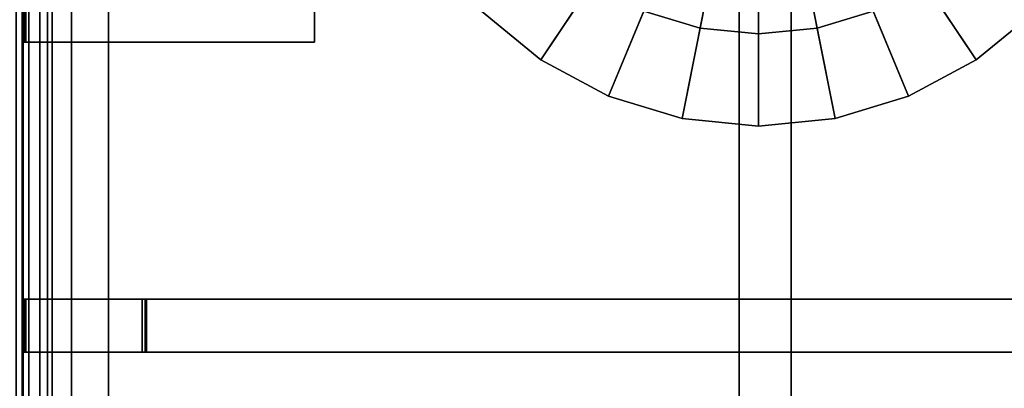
# Model space of a CAD drawing. Extents: x -17.9 to 18, y -14.2 to 13.3.
# Tile 35 of 61: x -5.7 to 1.9, y -0.8 to 2. Entities that reach past the tile are written whole.
import ezdxf

# ---------------------------------------------------------------- set-up
doc = ezdxf.new("R2010")
doc.units = 0
for name, color, linetype in [('GAS_ELEMENTS_5', 254, 'CONTINUOUS'), ('GRATE_-_2', 250, 'CONTINUOUS'), ('RGM8058UC_-_BODY', 252, 'CONTINUOUS')]:
    doc.layers.add(name, color=color, linetype=linetype)

msp = doc.modelspace()

# ---------------------------------------------------------------- linework, layer by layer
at = {"layer": 'GAS_ELEMENTS_5'}
for points in [[(-0.0054, 4.1892, 6.0709), (-2.1267, 2.0679, 6.0709), (-1.6721, 1.6948, 6.0709)], [(-0.0054, 4.1892, 6.0709), (-1.6721, 1.6948, 6.0709), (-1.1534, 1.4176, 6.0709)], [(-0.0054, 4.1892, 6.0709), (-1.1534, 1.4176, 6.0709), (-0.5906, 1.2468, 6.0709)], [(-0.0054, 4.1892, 6.0709), (-0.5906, 1.2468, 6.0709), (-0.0054, 1.1892, 6.0709)], [(-0.0054, 4.1892, 6.0709), (-0.0054, 1.1892, 6.0709), (0.5799, 1.2468, 6.0709)], [(-0.0054, 4.1892, 6.0709), (0.5799, 1.2468, 6.0709), (1.1427, 1.4176, 6.0709)], [(-0.0054, 4.1892, 6.0709), (1.1427, 1.4176, 6.0709), (1.6613, 1.6948, 6.0709)], [(-0.0054, 4.1892, 6.0709), (1.6613, 1.6948, 6.0709), (2.116, 2.0679, 6.0709)], [(-0.2571, 2.9238, 6.5762), (-0.4531, 1.9383, 6.5762), (-0.8836, 2.0689, 6.5762), (-0.4991, 2.9972, 6.5762)], [(0.4884, 2.9972, 6.5762), (0.8729, 2.0689, 6.5762), (0.4424, 1.9383, 6.5762), (0.2463, 2.9238, 6.5762)], [(-0.0054, 2.899, 6.5762), (-0.0054, 1.8942, 6.5762), (-0.4531, 1.9383, 6.5762), (-0.2571, 2.9238, 6.5762)], [(0.2463, 2.9238, 6.5762), (0.4424, 1.9383, 6.5762), (-0.0054, 1.8942, 6.5762), (-0.0054, 2.899, 6.5762)], [(-2.1267, 2.0679, 6.0709), (-1.6282, 2.5664, 6.5762), (-1.2804, 2.281, 6.5762), (-1.6721, 1.6948, 6.0709)], [(1.6613, 1.6948, 6.0709), (1.2697, 2.281, 6.5762), (1.6174, 2.5664, 6.5762), (2.116, 2.0679, 6.0709)], [(-1.6721, 1.6948, 6.0709), (-1.2804, 2.281, 6.5762), (-0.8836, 2.0689, 6.5762), (-1.1534, 1.4176, 6.0709)], [(1.1427, 1.4176, 6.0709), (0.8729, 2.0689, 6.5762), (1.2697, 2.281, 6.5762), (1.6613, 1.6948, 6.0709)], [(-1.1534, 1.4176, 6.0709), (-0.8836, 2.0689, 6.5762), (-0.4531, 1.9383, 6.5762), (-0.5906, 1.2468, 6.0709)], [(0.5799, 1.2468, 6.0709), (0.4424, 1.9383, 6.5762), (0.8729, 2.0689, 6.5762), (1.1427, 1.4176, 6.0709)], [(-0.5906, 1.2468, 6.0709), (-0.4531, 1.9383, 6.5762), (-0.0054, 1.8942, 6.5762), (-0.0054, 1.1892, 6.0709)], [(-0.0054, 1.1892, 6.0709), (-0.0054, 1.8942, 6.5762), (0.4424, 1.9383, 6.5762), (0.5799, 1.2468, 6.0709)]]:
    msp.add_3dface(points, dxfattribs=at)
at = {"layer": 'GRATE_-_2'}
for points in [[(0.2444, 2.8531, 7.9811), (-0.155, 2.8531, 7.9811), (-0.155, -0.1359, 7.9261), (0.2444, -0.1367, 7.9261)], [(-0.155, -0.1359, 7.9261), (-0.155, 2.8531, 7.9811), (-0.1546, 2.8531, 8.3105), (-0.1546, -0.1359, 8.3105)], [(0.2441, -0.1359, 8.3105), (-0.1546, -0.1359, 8.3105), (-0.1546, 2.8531, 8.3105), (0.2441, 2.8531, 8.3105)], [(0.2444, -0.1359, 7.9261), (0.2441, -0.1359, 8.3105), (0.2441, 2.8531, 8.3105), (0.2444, 2.8531, 7.9811)], [(-5.2631, 1.8314, 7.3179), (-5.2631, 2.2124, 7.3179), (-5.6398, 2.2124, 7.3179), (-5.6398, 1.8314, 7.3179)], [(-5.6398, 1.8314, 7.3179), (-5.6398, 2.2124, 7.3179), (-5.6327, 2.2124, 7.573), (-5.6327, 1.8314, 7.573)], [(-5.6327, 2.2124, 7.573), (-5.6247, 2.2124, 7.9261), (-5.6247, 1.8314, 7.9261), (-5.6327, 1.8314, 7.573)], [(-5.6126, 1.8314, 8.3105), (-5.6247, 1.8314, 7.9261), (-5.6247, 2.2124, 7.9261), (-5.6126, 2.2124, 8.3105)], [(-5.6126, 2.2124, 8.3105), (-5.2631, 2.2124, 8.3105), (-5.2631, 1.8314, 8.3105), (-5.6126, 1.8314, 8.3105)], [(-4.9797, 2.2124, 7.101), (-5.2631, 2.2124, 7.101), (-5.2631, 1.8314, 7.101), (-4.9797, 1.8314, 7.101)], [(-5.2631, 2.2124, 7.101), (-5.2631, 2.2124, 7.3179), (-5.2631, 1.8314, 7.3179), (-5.2631, 1.8314, 7.101)], [(-5.2631, 1.8314, 8.3105), (-5.2631, 2.2124, 8.3105), (-4.9797, 2.2124, 8.3105), (-4.9797, 1.8314, 8.3105)], [(-4.9797, 2.2124, 7.573), (-4.9797, 1.8314, 7.573), (-4.9797, 1.8314, 7.9261), (-4.9797, 2.2124, 7.9261)], [(-4.9797, 2.2124, 7.9261), (-4.9797, 1.8314, 7.9261), (-3.4029, 1.8314, 8.0116), (-3.4029, 2.2124, 8.0116)], [(-4.9797, 2.2124, 7.101), (-4.9797, 1.8314, 7.101), (-4.9797, 1.8314, 7.573), (-4.9797, 2.2124, 7.573)], [(-3.4029, 2.2124, 8.3105), (-3.4029, 1.8314, 8.3105), (-4.9797, 1.8314, 8.3105), (-4.9797, 2.2124, 8.3105)], [(-3.4029, 2.2124, 8.0116), (-3.4029, 1.8314, 8.0116), (-3.4029, 1.8314, 8.3105), (-3.4029, 2.2124, 8.3105)], [(-5.2631, -0.1359, 7.3179), (-5.2631, 1.8314, 7.3179), (-5.6398, 1.8314, 7.3179), (-5.6398, -0.1359, 7.3179)], [(-5.6398, -0.1359, 7.3179), (-5.6398, 1.8314, 7.3179), (-5.6327, 1.8314, 7.573), (-5.6327, -0.1359, 7.573)], [(-5.2631, 1.8314, 7.9261), (-5.2631, 1.8314, 7.573), (-5.6327, 1.8314, 7.573), (-5.6247, 1.8314, 7.9261)], [(-5.2631, 1.8314, 7.573), (-5.2631, -0.1359, 7.573), (-5.6327, -0.1359, 7.573), (-5.6327, 1.8314, 7.573)], [(-5.2631, 1.8314, 8.3105), (-5.2631, 1.8314, 7.9261), (-5.6247, 1.8314, 7.9261), (-5.6126, 1.8314, 8.3105)], [(-4.9797, 1.8314, 7.101), (-5.2631, 1.8314, 7.101), (-5.2631, -0.1359, 7.101), (-4.9797, -0.1359, 7.101)], [(-4.9797, -0.1359, 7.573), (-5.2631, -0.1359, 7.573), (-5.2631, 1.8314, 7.573), (-4.9797, 1.8314, 7.573)], [(-4.9797, 1.8314, 7.9261), (-5.2631, 1.8314, 7.9261), (-5.2631, 1.8314, 8.3105), (-4.9797, 1.8314, 8.3105)], [(-5.2631, 1.8314, 7.101), (-5.2631, 1.8314, 7.3179), (-5.2631, -0.1359, 7.3179), (-5.2631, -0.1359, 7.101)], [(-4.9797, 1.8314, 7.573), (-5.2631, 1.8314, 7.573), (-5.2631, 1.8314, 7.9261), (-4.9797, 1.8314, 7.9261)], [(-3.4029, 1.8314, 8.0116), (-4.9797, 1.8314, 7.9261), (-4.9797, 1.8314, 8.3105), (-3.4029, 1.8314, 8.3105)], [(-4.9797, 1.8314, 7.101), (-4.9797, -0.1359, 7.101), (-4.9797, -0.1359, 7.573), (-4.9797, 1.8314, 7.573)], [(-5.6398, -0.5414, 7.3179), (-5.6398, -0.1359, 7.3179), (-5.6327, -0.1359, 7.573), (-5.6327, -0.5414, 7.573)], [(-5.2631, -0.5414, 7.3179), (-5.2631, -0.1359, 7.3179), (-5.6398, -0.1359, 7.3179), (-5.6398, -0.5414, 7.3179)], [(-5.6327, -0.1359, 7.573), (-5.6247, -0.1359, 7.9261), (-5.6247, -0.5414, 7.9261), (-5.6327, -0.5414, 7.573)], [(-5.2631, -0.1359, 7.573), (-5.2631, -0.1359, 7.9261), (-5.6247, -0.1359, 7.9261), (-5.6327, -0.1359, 7.573)], [(-5.2631, -0.1359, 7.9261), (-5.2631, -0.1359, 8.3105), (-5.6126, -0.1359, 8.3105), (-5.6247, -0.1359, 7.9261)], [(-5.6126, -0.5414, 8.3105), (-5.6247, -0.5414, 7.9261), (-5.6247, -0.1359, 7.9261), (-5.6126, -0.1359, 8.3105)], [(-5.6126, -0.1359, 8.3105), (-5.2631, -0.1359, 8.3105), (-5.2631, -0.5414, 8.3105), (-5.6126, -0.5414, 8.3105)], [(-5.2631, -0.5414, 8.3105), (-5.2631, -0.1359, 8.3105), (-4.9797, -0.1359, 8.3105), (-4.9797, -0.5414, 8.3105)], [(-4.9797, -0.1359, 7.101), (-5.2631, -0.1359, 7.101), (-5.2631, -0.5414, 7.101), (-4.9797, -0.5414, 7.101)], [(-4.9797, -0.1359, 7.9261), (-5.2631, -0.1359, 7.9261), (-5.2631, -0.1359, 7.573), (-4.9797, -0.1359, 7.573)], [(-4.9797, -0.1359, 8.3105), (-5.2631, -0.1359, 8.3105), (-5.2631, -0.1359, 7.9261), (-4.9797, -0.1359, 7.9261)], [(-5.2631, -0.1359, 7.101), (-5.2631, -0.1359, 7.3179), (-5.2631, -0.5414, 7.3179), (-5.2631, -0.5414, 7.101)], [(-4.6892, -0.1359, 7.9261), (-4.689, -0.1359, 8.3105), (-4.9797, -0.1359, 8.3105), (-4.9797, -0.1359, 7.9261)], [(-4.689, -0.1359, 8.3105), (-4.689, -0.5414, 8.3105), (-4.9797, -0.5414, 8.3105), (-4.9797, -0.1359, 8.3105)], [(-4.6995, -0.1359, 7.573), (-4.6892, -0.1359, 7.9261), (-4.9797, -0.1359, 7.9261), (-4.9797, -0.1359, 7.573)], [(-4.7223, -0.1359, 7.101), (-4.6995, -0.1359, 7.573), (-4.9797, -0.1359, 7.573), (-4.9797, -0.1359, 7.101)], [(-4.7223, -0.5414, 7.101), (-4.7223, -0.1359, 7.101), (-4.9797, -0.1359, 7.101), (-4.9797, -0.5414, 7.101)], [(-4.7223, -0.1359, 7.101), (-4.7223, -0.5414, 7.101), (-4.6995, -0.5414, 7.573), (-4.6995, -0.1359, 7.573)], [(-4.6995, -0.1359, 7.573), (-4.6995, -0.5414, 7.573), (-4.6892, -0.5414, 7.9261), (-4.6892, -0.1359, 7.9261)], [(-4.689, -0.1359, 8.3105), (-4.6892, -0.1359, 7.9261), (-0.155, -0.1359, 7.9261), (-0.1546, -0.1359, 8.3105)], [(-4.6892, -0.1359, 7.9261), (-4.6892, -0.5414, 7.9261), (-0.155, -0.5414, 7.9261), (-0.155, -0.1359, 7.9261)], [(-4.689, -0.5414, 8.3105), (-4.689, -0.1359, 8.3105), (-0.1546, -0.1359, 8.3105), (-0.1546, -0.5414, 8.3105)], [(-0.155, -0.1359, 7.9261), (-0.155, -0.5414, 7.9261), (0.2444, -0.5431, 7.9261), (0.2444, -0.1367, 7.9261)], [(0.2441, -0.1359, 8.3105), (0.2441, -0.5414, 8.3105), (-0.1546, -0.5414, 8.3105), (-0.1546, -0.1359, 8.3105)], [(4.6891, -0.1359, 8.3105), (0.2441, -0.1359, 8.3105), (0.2444, -0.1359, 7.9261), (4.6892, -0.1359, 7.9261)], [(4.6891, -0.5414, 8.3105), (0.2441, -0.5414, 8.3105), (0.2441, -0.1359, 8.3105), (4.6891, -0.1359, 8.3105)], [(4.6892, -0.1359, 7.9261), (0.2444, -0.1359, 7.9261), (0.2444, -0.5431, 7.9261), (4.6892, -0.5414, 7.9261)], [(-5.2631, -2.4995, 7.3179), (-5.2631, -0.5414, 7.3179), (-5.6398, -0.5414, 7.3179), (-5.6398, -2.4995, 7.3179)], [(-5.6398, -2.4995, 7.3179), (-5.6398, -0.5414, 7.3179), (-5.6327, -0.5414, 7.573), (-5.6327, -2.4974, 7.573)], [(-5.2631, -0.5414, 7.9261), (-5.2631, -0.5414, 7.573), (-5.6327, -0.5414, 7.573), (-5.6247, -0.5414, 7.9261)], [(-5.2631, -0.5414, 7.573), (-5.2631, -2.4974, 7.573), (-5.6327, -2.4974, 7.573), (-5.6327, -0.5414, 7.573)], [(-5.2631, -0.5414, 8.3105), (-5.2631, -0.5414, 7.9261), (-5.6247, -0.5414, 7.9261), (-5.6126, -0.5414, 8.3105)], [(-4.9797, -0.5414, 7.101), (-5.2631, -0.5414, 7.101), (-5.2631, -2.5013, 7.101), (-4.9797, -2.5013, 7.101)], [(-4.9797, -0.5414, 7.573), (-5.2631, -0.5414, 7.573), (-5.2631, -0.5414, 7.9261), (-4.9797, -0.5414, 7.9261)], [(-4.9797, -0.5414, 7.9261), (-5.2631, -0.5414, 7.9261), (-5.2631, -0.5414, 8.3105), (-4.9797, -0.5414, 8.3105)], [(-5.2631, -0.5414, 7.101), (-5.2631, -0.5414, 7.3179), (-5.2631, -2.4995, 7.3179), (-5.2631, -2.5013, 7.101)], [(-4.9797, -2.4974, 7.573), (-5.2631, -2.4974, 7.573), (-5.2631, -0.5414, 7.573), (-4.9797, -0.5414, 7.573)], [(-4.689, -0.5414, 8.3105), (-4.6892, -0.5414, 7.9261), (-4.9797, -0.5414, 7.9261), (-4.9797, -0.5414, 8.3105)], [(-4.9797, -0.5414, 7.101), (-4.9797, -2.5013, 7.101), (-4.9797, -2.4974, 7.573), (-4.9797, -0.5414, 7.573)], [(-4.6892, -0.5414, 7.9261), (-4.6995, -0.5414, 7.573), (-4.9797, -0.5414, 7.573), (-4.9797, -0.5414, 7.9261)], [(-4.6995, -0.5414, 7.573), (-4.7223, -0.5414, 7.101), (-4.9797, -0.5414, 7.101), (-4.9797, -0.5414, 7.573)], [(-4.6892, -0.5414, 7.9261), (-4.689, -0.5414, 8.3105), (-0.1546, -0.5414, 8.3105), (-0.155, -0.5414, 7.9261)], [(-0.155, -0.5414, 7.9261), (-0.155, -3.5387, 7.9811), (0.2444, -3.5387, 7.9811), (0.2444, -0.5431, 7.9261)], [(-0.155, -3.5387, 7.9811), (-0.155, -0.5414, 7.9261), (-0.1546, -0.5414, 8.3105), (-0.1546, -3.5387, 8.3105)], [(0.2441, -3.5387, 8.3105), (-0.1546, -3.5387, 8.3105), (-0.1546, -0.5414, 8.3105), (0.2441, -0.5414, 8.3105)], [(0.2444, -3.5387, 7.9811), (0.2441, -3.5387, 8.3105), (0.2441, -0.5414, 8.3105), (0.2444, -0.5431, 7.9261)], [(4.6892, -0.5414, 7.9261), (0.2444, -0.5431, 7.9261), (0.2441, -0.5414, 8.3105), (4.6891, -0.5414, 8.3105)]]:
    msp.add_3dface(points, dxfattribs=at)
at = {"layer": 'RGM8058UC_-_BODY'}
for points in [[(5.6879, 9.8603, 0.0396), (-5.6867, 9.8603, 0.0396), (-5.6867, -10.5613, 0.0396), (5.6879, -10.5613, 0.0396)], [(-5.5893, -9.5613, 6.259), (-5.6867, -9.5613, 6.2812), (-5.6867, 8.8603, 6.2812), (-5.5893, 8.8603, 6.259)], [(-5.5062, -9.5613, 6.1956), (-5.5893, -9.5613, 6.259), (-5.5893, 8.8603, 6.259), (-5.5062, 8.8603, 6.1956)], [(-5.4484, -9.5613, 6.0997), (-5.5062, -9.5613, 6.1956), (-5.5062, 8.8603, 6.1956), (-5.4484, 8.8603, 6.0997)], [(-5.4117, -9.5613, 6.0716), (-5.4484, -9.5613, 6.0997), (-5.4484, 8.8603, 6.0997), (-5.4117, 8.8603, 6.0716)], [(5.4129, -9.5613, 6.0716), (-5.4117, -9.5613, 6.0716), (-5.4117, 8.8603, 6.0716), (5.4129, 8.8603, 6.0716)]]:
    msp.add_3dface(points, dxfattribs=at)

doc.saveas('drawing.dxf')
